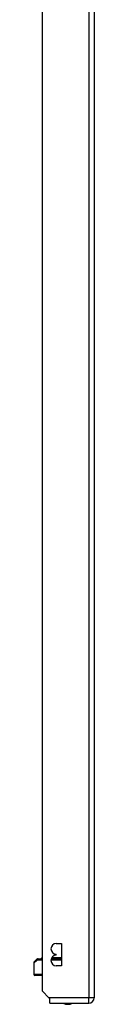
# Model space of a CAD drawing. Header units: inches. Extents: x 19 to 626, y 56 to 294.
# Tile 178 of 256: x 175.52 to 176.61, y 161.05 to 178.78. Entities that reach past the tile are written whole.
import ezdxf

# ---------------------------------------------------------------- set-up
doc = ezdxf.new("R2010")
doc.units = ezdxf.units.IN
doc.header["$MEASUREMENT"] = 0
doc.layers.add('Visible Edges(ANSI)', color=7, linetype='Continuous', lineweight=25)
doc.layers.add('Visible Tangent Edges(ANSI)', color=7, linetype='Continuous', lineweight=25)

msp = doc.modelspace()

# ---------------------------------------------------------------- linework, layer by layer
at = {"layer": 'Visible Edges(ANSI)'}
for p, q in [((175.676, 161.286), (175.676, 197.889)), ((176.61, 197.889), (176.61, 161.169)), ((175.926, 162.145), (176.021, 162.145)), ((176.021, 162.145), (176.021, 161.745)), ((175.532, 161.819), (175.568, 161.855)), ((175.598, 161.867), (175.596, 161.867)), ((175.598, 161.867), (175.676, 161.867)), ((175.835, 161.867), (176.021, 161.867)), ((176.014, 161.887), (175.843, 161.887)), ((175.926, 161.935), (175.926, 161.955)), ((175.521, 161.792), (175.521, 161.591)), ((176.021, 161.745), (175.926, 161.745)), ((175.676, 161.572), (175.54, 161.572)), ((175.793, 161.169), (175.676, 161.286)), ((175.81, 161.152), (175.793, 161.169)), ((175.81, 161.07), (175.81, 161.152)), ((175.81, 161.07), (176.511, 161.07))]:
    msp.add_line(p, q, dxfattribs=at)
at = {"layer": 'Visible Edges(ANSI)', "flags": 128}
msp.add_lwpolyline([(175.596, 161.867), (175.594, 161.867), (175.593, 161.867), (175.591, 161.867), (175.59, 161.866), (175.588, 161.866), (175.587, 161.866), (175.585, 161.866), (175.584, 161.865), (175.583, 161.865), (175.582, 161.864), (175.581, 161.864), (175.579, 161.863), (175.578, 161.863), (175.577, 161.862), (175.576, 161.862), (175.575, 161.861), (175.574, 161.86), (175.573, 161.86), (175.572, 161.859), (175.571, 161.858), (175.571, 161.858), (175.57, 161.857), (175.569, 161.856), (175.568, 161.855)], dxfattribs=at)
at = {"layer": 'Visible Edges(ANSI)'}
for centre, radius, start, end in [((175.926, 162.05), 0.095, 90, 270), ((175.679, 161.857), 0.0295, 96.1386, 160.5288), ((175.926, 161.84), 0.095, 90, 270), ((176.014, 161.857), 0.0295, 75.893, 90), ((175.56, 161.792), 0.0394, 135, 180), ((175.54, 161.591), 0.0197, 180, 270), ((176.511, 161.169), 0.099, 270, 0), ((176.133, 161.238), 0.187, 243.6399, 296.3601)]:
    msp.add_arc(centre, radius, start, end, dxfattribs=at)
at = {"layer": 'Visible Tangent Edges(ANSI)'}
for p, q in [((176.511, 197.889), (176.511, 161.169)), ((175.581, 161.847), (175.521, 161.792)), ((175.676, 161.847), (175.581, 161.847)), ((176.021, 161.847), (175.831, 161.847)), ((175.521, 161.591), (175.676, 161.591)), ((176.511, 161.169), (175.793, 161.169)), ((176.61, 161.169), (176.511, 161.169)), ((176.511, 161.07), (176.511, 161.169))]:
    msp.add_line(p, q, dxfattribs=at)
at = {"layer": 'Visible Tangent Edges(ANSI)', "flags": 128}
for points in [[(175.568, 161.855), (175.568, 161.855), (175.568, 161.855), (175.568, 161.855), (175.569, 161.855), (175.569, 161.855), (175.569, 161.855), (175.569, 161.855), (175.569, 161.855), (175.57, 161.855), (175.57, 161.855), (175.57, 161.855), (175.571, 161.855), (175.571, 161.854), (175.571, 161.854), (175.572, 161.854), (175.572, 161.853), (175.573, 161.853), (175.574, 161.853), (175.574, 161.852), (175.575, 161.852), (175.576, 161.851), (175.576, 161.851), (175.577, 161.85), (175.578, 161.849)], [(175.578, 161.849), (175.578, 161.849), (175.578, 161.849), (175.579, 161.849), (175.579, 161.849), (175.579, 161.849), (175.579, 161.849), (175.579, 161.849), (175.579, 161.849), (175.579, 161.848), (175.579, 161.848), (175.579, 161.848), (175.58, 161.848), (175.58, 161.848), (175.58, 161.848), (175.58, 161.848), (175.58, 161.848), (175.58, 161.848), (175.58, 161.848), (175.58, 161.848), (175.581, 161.848), (175.581, 161.847), (175.581, 161.847), (175.581, 161.847), (175.581, 161.847)]]:
    msp.add_lwpolyline(points, dxfattribs=at)
at = {"layer": 'Visible Tangent Edges(ANSI)'}
for centre, ratio, end_param in [((175.596, 161.847), 0.905633, 1.471837), ((175.598, 161.847), 0.880908, 1.570796)]:
    msp.add_ellipse(centre, major_axis=(0, 0.0197), ratio=ratio, start_param=0, end_param=end_param, dxfattribs=at)

doc.saveas('drawing.dxf')
